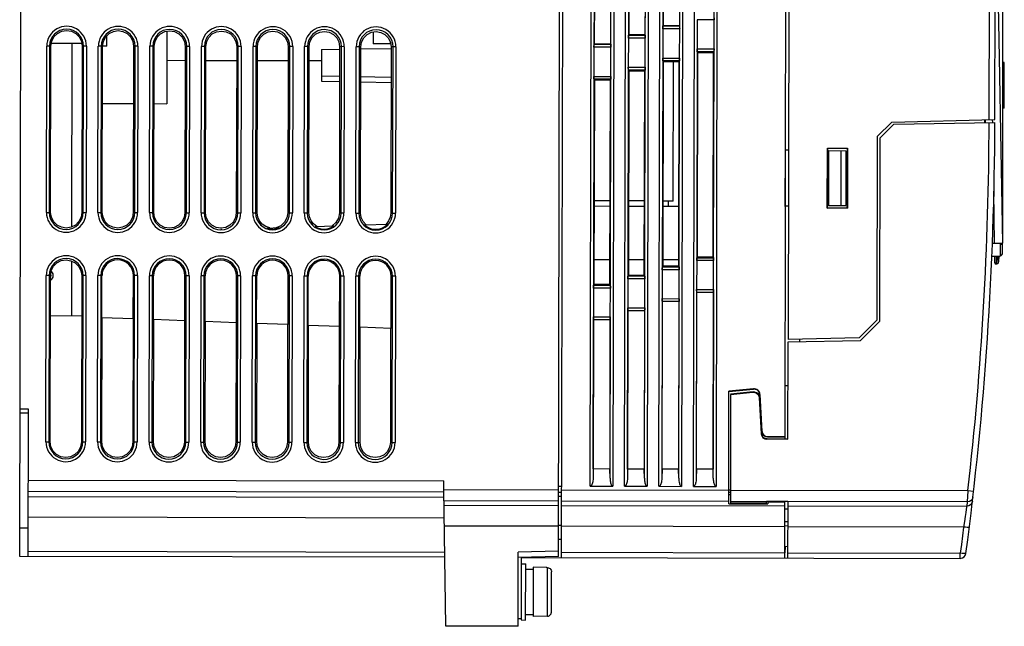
# Model space of a CAD drawing. Extents: x 0 to 420, y 0 to 297.
# Tile 1 of 24: x 96 to 156, y 106 to 143. Entities that reach past the tile are written whole.
import ezdxf

# ---------------------------------------------------------------- set-up
doc = ezdxf.new("R2010")
doc.units = 0
doc.header["$LTSCALE"] = 23.1
doc.layers.get('0').update_dxf_attribs({"linetype": 'CONTINUOUS'})

msp = doc.modelspace()

# ---------------------------------------------------------------- linework, layer by layer
at = {"color": 7, "linetype": 'CONTINUOUS'}
for p, q in [((95.747, 110.64), (95.902, 187.64)), ((128.647, 110.638), (128.802, 187.574)), ((128.977, 187.574), (128.822, 110.574)), ((142.522, 135.475), (142.627, 187.546)), ((142.802, 187.546), (142.674, 123.879)), ((154.951, 137.287), (155.052, 187.521)), ((155.301, 137.296), (155.401, 187.171)), ((130.59, 114.93), (130.727, 183.37)), ((132.109, 183.367), (131.972, 114.927)), ((132.69, 114.926), (132.827, 183.366)), ((134.209, 183.363), (134.072, 114.923)), ((134.79, 114.921), (134.927, 183.362)), ((136.309, 183.359), (136.172, 114.919)), ((136.89, 114.917), (137.027, 183.357)), ((138.409, 183.355), (138.272, 114.914)), ((155.774, 162.67), (155.774, 129.766)), ((135.047, 155.755), (135.021, 142.837)), ((136.053, 142.835), (136.079, 155.753)), ((138.154, 143.394), (138.18, 156.312)), ((132.946, 155.197), (132.92, 142.279)), ((133.952, 142.277), (133.978, 155.195)), ((135.065, 155.569), (135.04, 143.024)), ((136.06, 155.567), (136.035, 143.022)), ((130.845, 154.639), (130.819, 141.72)), ((131.851, 141.718), (131.877, 154.636)), ((132.964, 155.01), (132.939, 142.465)), ((133.959, 155.008), (133.934, 142.463)), ((130.863, 154.452), (130.837, 141.907)), ((131.858, 154.45), (131.832, 141.905)), ((137.122, 143.396), (137.118, 141.614)), ((138.154, 143.394), (137.122, 143.396)), ((138.15, 141.612), (138.154, 143.394)), ((104.736, 142.689), (104.728, 138.272)), ((117.336, 142.644), (117.335, 141.922)), ((135.021, 142.837), (135.017, 141.055)), ((136.053, 142.835), (135.021, 142.837)), ((135.04, 143.024), (135.03, 143.014)), ((135.03, 143.014), (136.044, 143.012)), ((136.035, 143.022), (135.04, 143.024)), ((136.035, 143.022), (136.044, 143.012)), ((136.049, 141.053), (136.053, 142.835)), ((97.683, 141.961), (99.535, 141.958)), ((98.938, 130.755), (98.96, 141.959)), ((101.06, 141.78), (101.061, 142.407)), ((118.406, 141.92), (117.335, 141.922)), ((118.385, 141.92), (118.385, 142.037)), ((132.92, 142.279), (132.916, 140.497)), ((133.952, 142.277), (132.92, 142.279)), ((132.939, 142.465), (132.929, 142.456)), ((132.929, 142.456), (133.943, 142.454)), ((133.934, 142.463), (132.939, 142.465)), ((133.934, 142.463), (133.943, 142.454)), ((133.948, 140.495), (133.952, 142.277)), ((97.379, 131.637), (97.399, 141.787)), ((97.654, 141.786), (97.399, 141.787)), ((97.574, 141.787), (97.553, 131.637)), ((97.634, 131.636), (97.654, 141.787)), ((99.562, 141.783), (99.542, 131.633)), ((99.82, 141.782), (99.562, 141.783)), ((99.625, 131.633), (99.646, 141.782)), ((99.82, 141.782), (99.8, 131.632)), ((100.529, 131.631), (100.549, 141.781)), ((101.06, 141.78), (100.549, 141.781)), ((100.724, 141.78), (100.703, 131.63)), ((100.789, 131.63), (100.809, 141.78)), ((102.707, 141.776), (102.687, 131.626)), ((102.97, 141.776), (102.707, 141.776)), ((102.775, 131.626), (102.796, 141.776)), ((102.97, 141.776), (102.95, 131.626)), ((103.679, 131.624), (103.699, 141.774)), ((103.964, 141.774), (103.699, 141.774)), ((103.874, 141.774), (103.853, 131.624)), ((103.944, 131.624), (103.964, 141.774)), ((105.852, 141.77), (105.832, 131.62)), ((106.12, 141.769), (105.852, 141.77)), ((105.925, 131.62), (105.946, 141.77)), ((106.12, 141.769), (106.1, 131.62)), ((106.829, 131.618), (106.849, 141.768)), ((107.119, 141.767), (106.849, 141.768)), ((107.024, 141.768), (107.003, 131.618)), ((107.098, 131.617), (107.119, 141.768)), ((108.998, 141.764), (108.977, 131.614)), ((109.27, 141.763), (108.998, 141.764)), ((109.075, 131.614), (109.096, 141.764)), ((109.27, 141.763), (109.25, 131.613)), ((109.979, 131.612), (109.999, 141.762)), ((110.274, 141.761), (109.999, 141.762)), ((110.174, 141.761), (110.153, 131.611)), ((110.253, 131.611), (110.274, 141.761)), ((112.143, 141.757), (112.122, 131.607)), ((112.42, 141.757), (112.143, 141.757)), ((112.225, 131.607), (112.246, 141.757)), ((112.42, 141.757), (112.4, 131.607)), ((113.129, 131.605), (113.149, 141.755)), ((113.428, 141.755), (113.149, 141.755)), ((113.324, 141.755), (113.303, 131.605)), ((113.408, 131.605), (113.428, 141.755)), ((114.184, 141.58), (114.18, 139.653)), ((114.184, 141.58), (115.29, 141.597)), ((115.288, 141.751), (115.268, 131.601)), ((115.57, 141.75), (115.288, 141.751)), ((115.375, 131.601), (115.396, 141.751)), ((115.57, 141.75), (115.55, 131.601)), ((116.279, 131.599), (116.299, 141.749)), ((116.583, 141.748), (116.299, 141.749)), ((116.474, 141.749), (116.453, 131.599)), ((116.563, 131.598), (116.583, 141.749)), ((116.585, 141.617), (118.435, 141.646)), ((118.433, 141.745), (118.413, 131.595)), ((118.72, 141.744), (118.433, 141.745)), ((118.525, 131.595), (118.546, 141.745)), ((118.72, 141.744), (118.7, 131.594)), ((130.819, 141.72), (130.815, 139.939)), ((131.851, 141.718), (130.819, 141.72)), ((130.837, 141.907), (130.828, 141.897)), ((130.828, 141.897), (131.842, 141.895)), ((131.832, 141.905), (130.837, 141.907)), ((131.832, 141.905), (131.842, 141.895)), ((131.847, 139.936), (131.851, 141.718)), ((137.118, 141.614), (137.092, 128.696)), ((137.118, 141.614), (138.15, 141.612)), ((138.141, 141.435), (137.127, 141.437)), ((137.171, 141.393), (137.127, 141.437)), ((137.146, 128.917), (137.171, 141.392)), ((137.171, 141.392), (138.096, 141.39)), ((138.096, 141.39), (138.071, 128.915)), ((138.096, 141.39), (138.141, 141.435)), ((138.124, 128.694), (138.15, 141.612)), ((105.851, 140.895), (104.733, 140.897)), ((108.996, 140.889), (107.117, 140.892)), ((112.141, 140.882), (110.272, 140.886)), ((114.183, 140.878), (113.427, 140.88)), ((135.017, 141.055), (134.991, 128.137)), ((135.017, 141.055), (136.049, 141.053)), ((136.04, 140.876), (135.026, 140.878)), ((135.068, 140.836), (135.026, 140.878)), ((135.043, 128.357), (135.068, 140.836)), ((135.068, 140.836), (135.997, 140.834)), ((135.656, 132.33), (135.673, 140.835)), ((135.997, 140.834), (135.972, 128.355)), ((135.997, 140.833), (136.04, 140.876)), ((136.023, 128.135), (136.049, 141.053)), ((155.879, 140.788), (155.774, 140.79)), ((155.879, 137.992), (155.879, 140.788)), ((132.916, 140.497), (132.89, 127.579)), ((132.916, 140.497), (133.948, 140.495)), ((133.939, 140.318), (132.925, 140.32)), ((132.965, 140.28), (132.925, 140.32)), ((132.94, 127.796), (132.965, 140.279)), ((132.965, 140.279), (133.898, 140.277)), ((133.898, 140.277), (133.873, 127.794)), ((133.898, 140.277), (133.939, 140.318)), ((133.922, 127.577), (133.948, 140.495)), ((114.18, 139.653), (115.284, 139.632)), ((114.18, 139.653), (115.284, 139.632)), ((115.284, 139.936), (114.181, 139.959)), ((116.579, 139.607), (118.429, 139.571)), ((116.579, 139.606), (118.429, 139.57)), ((130.815, 139.939), (130.789, 127.02)), ((130.815, 139.939), (131.847, 139.936)), ((131.838, 139.76), (130.824, 139.762)), ((130.862, 139.723), (130.824, 139.762)), ((130.837, 127.236), (130.862, 139.723)), ((130.862, 139.723), (131.799, 139.721)), ((131.799, 139.721), (131.773, 127.234)), ((131.799, 139.72), (131.838, 139.76)), ((131.821, 127.018), (131.847, 139.936)), ((100.802, 138.28), (102.7, 138.276)), ((103.957, 138.274), (104.728, 138.272)), ((155.879, 137.992), (155.774, 137.99)), ((149.011, 137.144), (148.124, 136.26)), ((149.011, 137.144), (155.301, 137.296)), ((149.138, 137.025), (155.3, 137.121)), ((154.671, 137.28), (154.67, 137.111)), ((154.735, 137.112), (154.733, 137.281)), ((155.146, 137.293), (155.149, 137.118)), ((148.299, 136.19), (149.138, 137.025)), ((148.124, 136.26), (148.101, 125.06)), ((148.276, 124.99), (148.299, 136.19)), ((142.5, 131.993), (142.507, 135.475)), ((142.522, 135.475), (142.507, 135.475)), ((142.515, 132.007), (142.522, 135.46)), ((142.516, 135.457), (142.522, 135.445)), ((142.522, 135.46), (142.697, 135.457)), ((145.07, 131.891), (145.077, 135.566)), ((145.077, 135.566), (146.302, 135.564)), ((145.106, 135.537), (145.077, 135.566)), ((145.086, 131.921), (145.093, 135.537)), ((145.09, 135.41), (145.135, 135.41)), ((145.093, 135.537), (145.106, 135.536)), ((146.273, 135.534), (145.106, 135.537)), ((145.135, 135.41), (145.128, 132.048)), ((145.147, 135.409), (145.14, 132.048)), ((145.147, 135.409), (146.204, 135.389)), ((145.91, 132.06), (145.917, 135.394)), ((146.202, 135.389), (146.195, 132.064)), ((146.215, 135.389), (146.209, 132.064)), ((146.273, 135.534), (146.265, 131.918)), ((146.273, 135.534), (146.302, 135.564)), ((146.302, 135.564), (146.295, 131.889)), ((155.214, 132.927), (155.264, 129.757)), ((131.784, 132.338), (130.847, 132.34)), ((133.882, 132.334), (132.949, 132.336)), ((135.656, 132.33), (135.051, 132.331)), ((135.375, 131.998), (135.376, 132.331)), ((131.783, 132.005), (130.846, 132.007)), ((133.881, 132.001), (132.948, 132.003)), ((135.979, 131.997), (135.05, 131.999)), ((142.487, 117.952), (142.515, 131.993)), ((142.515, 131.993), (142.5, 131.993)), ((142.515, 132.022), (142.509, 132.01)), ((142.69, 132.01), (142.515, 132.007)), ((145.07, 131.891), (145.099, 131.92)), ((146.295, 131.889), (145.07, 131.891)), ((145.128, 132.048), (145.086, 132.047)), ((145.086, 131.921), (145.099, 131.92)), ((145.099, 131.92), (146.265, 131.918)), ((145.14, 132.048), (146.197, 132.064)), ((146.265, 131.918), (146.295, 131.889)), ((97.379, 131.637), (97.634, 131.637)), ((99.542, 131.633), (99.8, 131.632)), ((100.529, 131.631), (100.789, 131.63)), ((102.687, 131.626), (102.95, 131.626)), ((103.679, 131.624), (103.944, 131.624)), ((105.832, 131.62), (106.1, 131.62)), ((106.829, 131.618), (107.098, 131.617)), ((108.977, 131.614), (109.25, 131.613)), ((109.979, 131.612), (110.253, 131.611)), ((112.122, 131.607), (112.4, 131.607)), ((113.129, 131.605), (113.408, 131.605)), ((115.268, 131.601), (115.55, 131.601)), ((116.279, 131.599), (116.563, 131.598)), ((118.279, 131.117), (118.121, 130.922)), ((118.413, 131.595), (118.7, 131.594)), ((108.328, 130.722), (108.037, 130.676)), ((108.073, 130.592), (108.072, 130.627)), ((111.026, 130.689), (110.778, 130.769)), ((110.844, 130.683), (111.595, 130.707)), ((111.695, 130.824), (111.409, 130.701)), ((113.792, 130.78), (114.94, 130.817)), ((115.063, 131.021), (114.83, 130.814)), ((116.809, 130.879), (118.215, 130.925)), ((155.149, 129.755), (155.77, 129.766)), ((155.636, 129.734), (155.149, 129.743)), ((155.284, 129.757), (155.284, 129.74)), ((155.636, 129.734), (155.634, 128.965)), ((155.636, 129.694), (155.771, 129.696)), ((155.773, 129.164), (155.771, 129.696)), ((130.84, 128.77), (131.777, 128.768)), ((132.942, 128.766), (133.875, 128.764)), ((135.044, 128.761), (135.973, 128.759)), ((137.092, 128.696), (137.089, 126.932)), ((138.124, 128.694), (137.092, 128.696)), ((137.146, 128.917), (137.102, 128.873)), ((137.102, 128.873), (138.116, 128.871)), ((138.071, 128.915), (137.146, 128.917)), ((138.071, 128.916), (138.116, 128.871)), ((138.121, 126.93), (138.124, 128.694)), ((155.109, 128.966), (155.634, 128.965)), ((155.284, 128.966), (155.284, 128.589)), ((155.384, 128.965), (155.384, 128.488)), ((155.389, 128.965), (155.389, 128.487)), ((98.927, 125.334), (98.933, 128.662)), ((134.991, 128.137), (134.988, 126.374)), ((136.023, 128.135), (134.991, 128.137)), ((135.043, 128.356), (135.001, 128.314)), ((135.001, 128.314), (136.015, 128.312)), ((135.972, 128.355), (135.043, 128.357)), ((135.972, 128.355), (136.015, 128.312)), ((136.02, 126.371), (136.023, 128.135)), ((155.389, 128.487), (155.384, 128.488)), ((155.431, 128.651), (155.389, 128.487)), ((155.389, 128.488), (155.418, 128.488)), ((97.351, 117.637), (97.371, 127.787)), ((97.626, 127.787), (97.371, 127.787)), ((97.546, 127.787), (97.525, 117.637)), ((97.606, 117.636), (97.626, 127.787)), ((97.657, 127.859), (97.641, 127.879)), ((97.707, 128.018), (97.669, 128.053)), ((99.534, 127.783), (99.514, 117.633)), ((99.792, 127.782), (99.534, 127.783)), ((99.597, 117.633), (99.618, 127.783)), ((99.792, 127.782), (99.771, 117.632)), ((100.501, 117.631), (100.521, 127.781)), ((100.773, 127.78), (100.521, 127.781)), ((100.696, 127.78), (100.675, 117.63)), ((100.768, 125.209), (100.773, 127.78)), ((102.684, 125.138), (102.69, 127.776)), ((102.942, 127.776), (102.69, 127.776)), ((102.747, 117.626), (102.768, 127.776)), ((102.942, 127.776), (102.921, 117.626)), ((103.651, 117.624), (103.671, 127.774)), ((103.923, 127.774), (103.671, 127.774)), ((103.846, 127.774), (103.825, 117.624)), ((103.918, 125.093), (103.923, 127.774)), ((105.834, 125.022), (105.84, 127.77)), ((106.092, 127.77), (105.84, 127.77)), ((105.897, 117.62), (105.918, 127.77)), ((106.092, 127.77), (106.071, 117.62)), ((106.801, 117.618), (106.821, 127.768)), ((107.073, 127.768), (106.821, 127.768)), ((106.995, 127.768), (106.975, 117.618)), ((107.068, 124.976), (107.073, 127.768)), ((108.984, 124.906), (108.99, 127.764)), ((109.242, 127.763), (108.99, 127.764)), ((109.047, 117.614), (109.068, 127.764)), ((109.242, 127.763), (109.221, 117.613)), ((109.951, 117.612), (109.971, 127.762)), ((110.223, 127.761), (109.971, 127.762)), ((110.145, 127.761), (110.125, 117.611)), ((110.218, 124.86), (110.223, 127.761)), ((112.134, 124.79), (112.14, 127.757)), ((112.392, 127.757), (112.14, 127.757)), ((112.197, 117.607), (112.218, 127.757)), ((112.392, 127.757), (112.371, 117.607)), ((113.101, 117.605), (113.121, 127.755)), ((113.373, 127.755), (113.121, 127.755)), ((113.295, 127.755), (113.275, 117.605)), ((113.367, 124.744), (113.373, 127.755)), ((115.283, 124.673), (115.29, 127.751)), ((115.542, 127.751), (115.29, 127.751)), ((115.347, 117.601), (115.368, 127.751)), ((115.542, 127.751), (115.521, 117.601)), ((116.251, 117.599), (116.271, 127.749)), ((116.523, 127.749), (116.271, 127.749)), ((116.445, 127.749), (116.425, 117.599)), ((116.517, 124.627), (116.523, 127.749)), ((118.433, 124.557), (118.44, 127.745)), ((118.692, 127.744), (118.44, 127.745)), ((118.497, 117.595), (118.518, 127.745)), ((118.692, 127.744), (118.671, 117.594)), ((132.89, 127.579), (132.887, 125.815)), ((133.922, 127.577), (132.89, 127.579)), ((132.94, 127.796), (132.899, 127.756)), ((132.899, 127.756), (133.914, 127.754)), ((133.873, 127.794), (132.94, 127.796)), ((133.873, 127.795), (133.914, 127.754)), ((133.919, 125.813), (133.922, 127.577)), ((130.789, 127.02), (130.785, 125.257)), ((131.821, 127.018), (130.789, 127.02)), ((130.837, 127.236), (130.798, 127.197)), ((130.798, 127.197), (131.813, 127.195)), ((131.773, 127.234), (130.837, 127.236)), ((131.773, 127.235), (131.813, 127.195)), ((131.818, 125.255), (131.821, 127.018)), ((137.089, 126.932), (137.065, 115.414)), ((137.089, 126.932), (138.121, 126.93)), ((138.098, 115.412), (138.121, 126.93)), ((134.988, 126.374), (134.965, 115.419)), ((134.988, 126.374), (136.02, 126.371)), ((135.998, 115.417), (136.02, 126.371)), ((137.076, 115.967), (137.098, 126.755)), ((138.111, 126.753), (137.098, 126.755)), ((138.111, 126.753), (138.09, 115.965)), ((132.887, 125.815), (132.865, 115.423)), ((132.887, 125.815), (133.919, 125.813)), ((133.898, 115.421), (133.919, 125.813)), ((134.976, 115.971), (134.997, 126.196)), ((136.01, 126.194), (134.997, 126.196)), ((136.01, 126.194), (135.99, 115.969)), ((97.621, 125.337), (99.529, 125.333)), ((100.761, 117.63), (100.776, 125.209)), ((102.684, 125.138), (100.768, 125.209)), ((102.674, 125.139), (102.659, 117.626)), ((103.915, 117.624), (103.93, 125.092)), ((105.834, 125.022), (103.918, 125.093)), ((130.786, 125.257), (130.765, 115.427)), ((130.776, 115.979), (130.795, 125.079)), ((130.785, 125.257), (131.818, 125.255)), ((131.808, 125.077), (130.795, 125.079)), ((131.808, 125.077), (131.79, 115.977)), ((131.798, 115.425), (131.817, 125.255)), ((132.876, 115.975), (132.896, 125.638)), ((133.909, 125.636), (132.896, 125.638)), ((133.909, 125.636), (133.89, 115.973)), ((105.819, 125.022), (105.804, 117.62)), ((108.984, 124.906), (107.068, 124.976)), ((107.07, 117.617), (107.085, 124.976)), ((108.964, 124.906), (108.949, 117.614)), ((112.134, 124.789), (110.218, 124.86)), ((110.225, 117.611), (110.24, 124.859)), ((112.109, 124.79), (112.094, 117.607)), ((115.283, 124.673), (113.367, 124.744)), ((113.38, 117.605), (113.394, 124.743)), ((115.254, 124.674), (115.24, 117.601)), ((118.433, 124.557), (116.517, 124.627)), ((116.535, 117.598), (116.549, 124.626)), ((118.399, 124.558), (118.385, 117.595)), ((148.101, 125.06), (147.021, 123.984)), ((147.098, 123.817), (148.276, 124.99)), ((147.021, 123.984), (142.674, 123.879)), ((143.374, 123.896), (143.374, 123.759)), ((142.662, 117.791), (142.674, 123.748)), ((142.674, 123.748), (147.098, 123.817)), ((140.552, 120.873), (139.062, 120.724)), ((140.554, 120.852), (140.552, 120.873)), ((142.668, 121.061), (142.493, 121.046)), ((139.049, 113.855), (139.062, 120.724)), ((139.062, 120.703), (140.554, 120.852)), ((139.167, 120.528), (139.154, 113.873)), ((140.536, 120.679), (139.167, 120.544)), ((139.167, 120.528), (140.52, 120.661)), ((140.536, 120.679), (140.52, 120.661)), ((140.904, 120.333), (140.919, 120.351)), ((140.904, 120.333), (141.032, 118.123)), ((141.048, 118.14), (140.919, 120.351)), ((140.959, 120.525), (140.939, 120.524)), ((140.939, 120.524), (141.068, 118.264)), ((141.088, 118.265), (140.959, 120.525)), ((96.29, 119.63), (95.765, 119.631)), ((96.29, 119.389), (95.765, 119.39)), ((96.272, 110.639), (96.29, 119.625)), ((141.048, 118.14), (141.032, 118.123)), ((141.068, 118.264), (141.088, 118.265)), ((141.417, 117.954), (142.487, 117.952)), ((141.417, 117.954), (141.417, 117.934)), ((141.417, 117.934), (142.487, 117.931)), ((142.487, 117.809), (142.487, 117.931)), ((97.351, 117.637), (97.606, 117.637)), ((99.514, 117.633), (99.771, 117.632)), ((100.501, 117.631), (100.761, 117.63)), ((102.659, 117.626), (102.921, 117.626)), ((103.651, 117.624), (103.915, 117.624)), ((105.804, 117.62), (106.071, 117.62)), ((106.801, 117.618), (107.07, 117.618)), ((108.949, 117.614), (109.221, 117.613)), ((109.951, 117.612), (110.225, 117.611)), ((112.094, 117.607), (112.371, 117.607)), ((113.101, 117.605), (113.38, 117.605)), ((115.24, 117.601), (115.521, 117.601)), ((116.251, 117.599), (116.535, 117.599)), ((118.385, 117.595), (118.671, 117.594)), ((141.381, 117.794), (141.397, 117.81)), ((142.662, 117.791), (141.381, 117.794)), ((141.397, 117.81), (142.662, 117.808)), ((130.776, 115.979), (130.765, 115.427)), ((131.79, 115.977), (130.776, 115.979)), ((131.798, 115.425), (131.79, 115.977)), ((132.876, 115.975), (132.865, 115.423)), ((133.89, 115.973), (132.876, 115.975)), ((133.898, 115.421), (133.89, 115.973)), ((134.976, 115.971), (134.965, 115.419)), ((135.99, 115.969), (134.976, 115.971)), ((135.998, 115.417), (135.99, 115.969)), ((137.076, 115.967), (137.065, 115.414)), ((138.09, 115.965), (137.076, 115.967)), ((138.098, 115.412), (138.09, 115.965)), ((96.281, 115.306), (121.645, 115.255)), ((121.643, 114.73), (121.645, 115.255)), ((128.831, 114.92), (128.656, 114.907)), ((130.59, 114.93), (131.972, 114.927)), ((132.69, 114.926), (134.072, 114.923)), ((134.79, 114.921), (136.172, 114.919)), ((136.89, 114.917), (138.272, 114.914)), ((96.279, 114.304), (121.655, 114.253)), ((121.651, 114.557), (96.28, 114.608)), ((121.643, 114.73), (128.655, 114.716)), ((121.777, 106.388), (121.648, 114.73)), ((128.655, 114.314), (128.83, 114.329)), ((128.667, 114.56), (128.841, 114.574)), ((128.83, 114.715), (139.05, 114.695)), ((139.05, 114.708), (139.155, 114.708)), ((139.155, 114.534), (139.05, 114.534)), ((139.05, 114.416), (139.155, 114.416)), ((139.155, 114.694), (153.657, 114.665)), ((153.657, 114.665), (153.634, 114.274)), ((153.657, 114.665), (154.005, 114.626)), ((128.654, 114.018), (121.659, 114.032)), ((121.663, 113.77), (128.653, 113.756)), ((128.828, 113.756), (142.478, 113.728)), ((139.049, 113.997), (128.829, 114.018)), ((139.049, 113.855), (141.429, 113.85)), ((139.154, 113.997), (141.359, 113.993)), ((141.359, 113.865), (139.154, 113.873)), ((153.617, 113.968), (141.359, 113.993)), ((142.654, 113.988), (141.359, 113.993)), ((141.359, 113.865), (141.359, 113.993)), ((141.429, 113.981), (142.479, 113.979)), ((141.429, 113.981), (141.429, 113.85)), ((142.472, 110.546), (142.479, 113.979)), ((142.654, 113.988), (142.647, 110.546)), ((142.653, 113.728), (153.586, 113.706)), ((153.617, 113.968), (153.586, 113.706)), ((142.653, 113.526), (142.478, 113.521)), ((121.675, 112.98), (96.277, 113.031)), ((128.651, 112.483), (121.683, 112.497)), ((128.826, 112.533), (128.651, 112.532)), ((142.476, 112.456), (128.826, 112.483)), ((142.651, 112.752), (142.476, 112.757)), ((142.476, 112.511), (142.645, 112.524)), ((153.395, 112.434), (142.651, 112.455)), ((95.751, 112.39), (96.276, 112.389)), ((128.649, 111.697), (128.824, 111.702)), ((142.473, 111.246), (142.648, 111.261)), ((142.498, 111.245), (142.484, 110.865)), ((96.273, 110.959), (121.707, 110.908)), ((126.189, 106.379), (126.198, 110.899)), ((128.648, 110.958), (126.198, 110.899)), ((128.823, 110.893), (142.473, 110.866)), ((142.648, 110.866), (153.191, 110.844)), ((153.19, 110.525), (153.191, 110.844)), ((121.712, 110.588), (95.747, 110.64)), ((128.647, 110.638), (126.197, 110.579)), ((126.372, 110.583), (126.364, 106.764)), ((126.371, 110.194), (126.651, 110.193)), ((126.372, 110.579), (153.19, 110.525)), ((126.644, 106.763), (126.651, 110.193)), ((126.651, 109.861), (127.106, 109.86)), ((127.106, 109.982), (127.1, 106.972)), ((127.946, 109.961), (127.106, 109.982)), ((127.946, 109.955), (127.946, 109.961)), ((127.986, 109.954), (127.946, 109.955)), ((127.98, 106.997), (127.986, 109.954)), ((127.986, 109.954), (128.04, 109.947)), ((128.04, 109.947), (128.09, 109.928)), ((128.09, 109.928), (128.136, 109.898)), ((128.136, 109.898), (128.173, 109.859)), ((128.173, 109.859), (128.202, 109.813)), ((128.22, 107.243), (128.225, 109.707)), ((126.645, 107.096), (127.1, 107.095)), ((128.085, 107.023), (128.13, 107.052)), ((128.13, 107.052), (128.168, 107.091)), ((128.168, 107.091), (128.196, 107.137)), ((128.196, 107.137), (128.214, 107.188)), ((128.214, 107.188), (128.22, 107.243)), ((126.364, 106.834), (126.189, 106.834)), ((126.364, 106.764), (126.644, 106.763)), ((127.94, 106.99), (127.1, 106.972)), ((127.98, 106.997), (127.94, 106.996)), ((127.94, 106.99), (127.94, 106.996)), ((127.98, 106.997), (128.034, 107.004)), ((128.034, 107.004), (128.085, 107.023)), ((126.189, 106.379), (121.777, 106.388))]:
    msp.add_line(p, q, dxfattribs=at)
for points in [[(155.332, 152.891), (155.356, 151.869), (155.572, 141.071), (155.762, 129.766)], [(138.145, 143.571), (138.149, 143.554), (138.152, 143.514), (138.153, 143.457), (138.154, 143.394)], [(97.654, 141.787), (97.702, 142.082), (97.838, 142.348), (98.049, 142.558), (98.316, 142.692), (98.612, 142.738)], [(98.612, 142.738), (98.907, 142.691), (99.171, 142.554), (99.381, 142.344), (99.516, 142.078), (99.562, 141.783)], [(100.809, 141.78), (100.857, 142.075), (100.992, 142.339), (101.202, 142.547), (101.467, 142.682), (101.762, 142.727)], [(101.762, 142.727), (102.055, 142.68), (102.319, 142.544), (102.527, 142.334), (102.661, 142.07), (102.707, 141.776)], [(103.964, 141.774), (104.011, 142.067), (104.146, 142.329), (104.355, 142.537), (104.618, 142.671), (104.912, 142.716)], [(104.912, 142.716), (105.204, 142.669), (105.466, 142.534), (105.673, 142.325), (105.807, 142.063), (105.852, 141.77)], [(107.119, 141.768), (107.166, 142.059), (107.3, 142.32), (107.508, 142.527), (107.77, 142.66), (108.062, 142.705)], [(108.062, 142.705), (108.352, 142.658), (108.613, 142.524), (108.819, 142.316), (108.952, 142.055), (108.998, 141.764)], [(110.274, 141.761), (110.32, 142.051), (110.454, 142.311), (110.661, 142.517), (110.921, 142.649), (111.212, 142.694)], [(111.212, 142.694), (111.501, 142.647), (111.76, 142.513), (111.965, 142.307), (112.097, 142.047), (112.143, 141.757)], [(113.428, 141.755), (113.475, 142.043), (113.608, 142.302), (113.814, 142.507), (114.073, 142.638), (114.362, 142.683)], [(114.362, 142.683), (114.649, 142.636), (114.907, 142.503), (115.112, 142.298), (115.243, 142.039), (115.288, 141.751)], [(116.583, 141.749), (116.629, 142.035), (116.762, 142.293), (116.966, 142.496), (117.224, 142.627), (117.511, 142.672)], [(117.511, 142.672), (117.798, 142.625), (118.054, 142.493), (118.258, 142.289), (118.388, 142.031), (118.433, 141.745)], [(135.021, 142.837), (135.022, 142.9), (135.024, 142.957), (135.027, 142.998), (135.03, 143.014)], [(136.044, 143.012), (136.048, 142.996), (136.051, 142.955), (136.052, 142.898), (136.053, 142.835)], [(132.92, 142.279), (132.921, 142.341), (132.923, 142.399), (132.926, 142.439), (132.929, 142.456)], [(133.943, 142.454), (133.947, 142.437), (133.949, 142.397), (133.951, 142.34), (133.952, 142.277)], [(130.819, 141.72), (130.819, 141.783), (130.821, 141.84), (130.824, 141.881), (130.828, 141.897)], [(131.842, 141.895), (131.845, 141.879), (131.848, 141.838), (131.85, 141.781), (131.851, 141.718)], [(137.127, 141.437), (137.124, 141.453), (137.121, 141.494), (137.119, 141.551), (137.118, 141.614)], [(138.15, 141.612), (138.15, 141.549), (138.148, 141.492), (138.145, 141.451), (138.141, 141.435)], [(135.026, 140.878), (135.022, 140.895), (135.02, 140.935), (135.018, 140.992), (135.017, 141.055)], [(136.049, 141.053), (136.048, 140.991), (136.046, 140.933), (136.043, 140.893), (136.04, 140.876)], [(132.925, 140.32), (132.921, 140.336), (132.918, 140.377), (132.917, 140.434), (132.916, 140.497)], [(133.948, 140.495), (133.947, 140.432), (133.945, 140.375), (133.942, 140.334), (133.939, 140.318)], [(118.429, 139.873), (117.44, 139.894), (116.58, 139.91)], [(130.824, 139.762), (130.82, 139.778), (130.817, 139.818), (130.816, 139.876), (130.815, 139.939)], [(131.847, 139.936), (131.846, 139.874), (131.844, 139.817), (131.841, 139.776), (131.838, 139.76)], [(98.587, 130.681), (98.291, 130.728), (98.026, 130.864), (97.816, 131.075), (97.68, 131.34), (97.634, 131.636)], [(99.542, 131.633), (99.494, 131.337), (99.358, 131.072), (99.148, 130.863), (98.883, 130.727), (98.587, 130.681)], [(101.737, 130.679), (101.443, 130.726), (101.179, 130.861), (100.97, 131.071), (100.835, 131.336), (100.789, 131.63)], [(102.687, 131.626), (102.64, 131.333), (102.504, 131.069), (102.295, 130.86), (102.031, 130.726), (101.737, 130.679)], [(104.887, 130.678), (104.594, 130.724), (104.332, 130.859), (104.123, 131.068), (103.99, 131.331), (103.944, 131.624)], [(105.832, 131.62), (105.785, 131.328), (105.651, 131.065), (105.442, 130.858), (105.18, 130.724), (104.887, 130.678)], [(108.037, 130.676), (107.746, 130.723), (107.484, 130.856), (107.277, 131.064), (107.144, 131.326), (107.098, 131.617)], [(108.977, 131.614), (108.93, 131.323), (108.797, 131.062), (108.589, 130.855), (108.328, 130.722)], [(110.778, 130.769), (110.562, 130.915), (110.395, 131.114), (110.289, 131.352), (110.253, 131.611)], [(112.122, 131.607), (112.07, 131.301), (111.922, 131.031), (111.695, 130.824)], [(113.899, 130.783), (113.695, 130.931), (113.54, 131.126), (113.442, 131.356), (113.408, 131.605)], [(115.268, 131.601), (115.215, 131.294), (115.063, 131.021)], [(116.9, 130.882), (116.718, 131.084), (116.602, 131.33), (116.563, 131.598)], [(118.413, 131.595), (118.378, 131.347), (118.279, 131.117)], [(155.771, 129.696), (155.771, 129.731), (155.771, 129.756), (155.77, 129.766)], [(97.626, 127.787), (97.674, 128.082), (97.81, 128.348), (98.021, 128.558), (98.287, 128.692), (98.583, 128.738)], [(98.583, 128.738), (98.879, 128.691), (99.143, 128.554), (99.353, 128.344), (99.488, 128.078), (99.534, 127.783)], [(137.092, 128.696), (137.093, 128.758), (137.095, 128.816), (137.098, 128.856), (137.102, 128.873)], [(138.116, 128.871), (138.119, 128.854), (138.122, 128.814), (138.124, 128.757), (138.124, 128.694)], [(155.463, 128.965), (155.456, 128.817), (155.431, 128.651)], [(134.991, 128.137), (134.992, 128.2), (134.994, 128.257), (134.997, 128.298), (135.001, 128.314)], [(136.015, 128.312), (136.018, 128.296), (136.021, 128.255), (136.023, 128.198), (136.023, 128.135)], [(97.626, 127.676), (97.656, 127.713), (97.676, 127.787), (97.657, 127.859)], [(97.626, 127.484), (97.644, 127.496), (97.709, 127.558)], [(97.709, 127.558), (97.755, 127.623), (97.784, 127.688), (97.798, 127.754), (97.798, 127.82), (97.784, 127.887), (97.754, 127.953), (97.707, 128.018)], [(132.89, 127.579), (132.891, 127.641), (132.893, 127.699), (132.896, 127.74), (132.899, 127.756)], [(133.914, 127.754), (133.917, 127.737), (133.92, 127.697), (133.922, 127.64), (133.922, 127.577)], [(130.789, 127.02), (130.79, 127.083), (130.792, 127.14), (130.795, 127.181), (130.798, 127.197)], [(131.813, 127.195), (131.816, 127.179), (131.819, 127.138), (131.82, 127.081), (131.821, 127.018)], [(137.098, 126.755), (137.094, 126.768), (137.091, 126.809), (137.09, 126.867), (137.089, 126.932)], [(138.121, 126.93), (138.12, 126.865), (138.118, 126.807), (138.115, 126.766), (138.111, 126.753)], [(134.997, 126.196), (134.993, 126.21), (134.99, 126.25), (134.988, 126.308), (134.988, 126.374)], [(136.02, 126.371), (136.019, 126.307), (136.017, 126.248), (136.014, 126.208), (136.01, 126.194)], [(132.896, 125.638), (132.892, 125.651), (132.889, 125.692), (132.887, 125.75), (132.887, 125.815)], [(133.919, 125.813), (133.918, 125.748), (133.916, 125.69), (133.913, 125.649), (133.909, 125.636)], [(130.795, 125.079), (130.791, 125.093), (130.788, 125.133), (130.786, 125.192), (130.786, 125.257)], [(131.817, 125.255), (131.817, 125.19), (131.815, 125.131), (131.811, 125.091), (131.808, 125.077)], [(140.52, 120.661), (140.633, 120.653), (140.736, 120.611), (140.821, 120.539), (140.879, 120.443), (140.904, 120.333)], [(140.919, 120.351), (140.895, 120.461), (140.837, 120.557), (140.752, 120.629), (140.648, 120.672), (140.536, 120.679)], [(141.032, 118.123), (141.065, 117.995), (141.141, 117.889), (141.251, 117.819), (141.381, 117.794)], [(141.395, 117.811), (141.267, 117.836), (141.157, 117.906), (141.081, 118.011), (141.048, 118.14)], [(98.559, 116.681), (98.263, 116.728), (97.998, 116.864), (97.788, 117.075), (97.652, 117.34), (97.606, 117.636)], [(99.514, 117.633), (99.466, 117.337), (99.33, 117.072), (99.12, 116.863), (98.855, 116.727), (98.559, 116.681)], [(101.709, 116.679), (101.415, 116.726), (101.151, 116.861), (100.941, 117.071), (100.807, 117.336), (100.761, 117.63)], [(102.659, 117.626), (102.611, 117.333), (102.476, 117.069), (102.267, 116.86), (102.003, 116.726), (101.709, 116.679)], [(104.859, 116.678), (104.566, 116.724), (104.303, 116.859), (104.095, 117.068), (103.961, 117.331), (103.915, 117.624)], [(105.804, 117.62), (105.757, 117.328), (105.622, 117.065), (105.414, 116.858), (105.152, 116.724), (104.859, 116.678)], [(108.009, 116.676), (107.718, 116.723), (107.456, 116.857), (107.249, 117.064), (107.116, 117.326), (107.07, 117.617)], [(108.949, 117.614), (108.902, 117.323), (108.769, 117.062), (108.561, 116.855), (108.3, 116.722), (108.009, 116.676)], [(111.159, 116.675), (110.869, 116.721), (110.609, 116.854), (110.403, 117.061), (110.271, 117.321), (110.225, 117.611)], [(112.094, 117.607), (112.048, 117.318), (111.915, 117.058), (111.709, 116.853), (111.449, 116.72), (111.159, 116.675)], [(114.309, 116.673), (114.021, 116.719), (113.762, 116.852), (113.557, 117.057), (113.425, 117.316), (113.38, 117.605)], [(115.24, 117.601), (115.193, 117.313), (115.061, 117.055), (114.856, 116.85), (114.597, 116.719), (114.309, 116.673)], [(117.459, 116.672), (117.172, 116.717), (116.915, 116.849), (116.711, 117.054), (116.58, 117.311), (116.535, 117.598)], [(118.385, 117.595), (118.339, 117.308), (118.207, 117.051), (118.003, 116.848), (117.746, 116.717), (117.459, 116.672)], [(130.765, 115.427), (130.761, 115.339), (130.753, 115.261), (130.742, 115.192), (130.728, 115.13), (130.711, 115.076), (130.691, 115.026), (130.665, 114.981), (130.634, 114.946), (130.59, 114.93)], [(131.798, 115.425), (131.802, 115.338), (131.81, 115.26), (131.821, 115.191), (131.834, 115.13), (131.85, 115.076), (131.87, 115.026), (131.896, 114.98), (131.927, 114.944), (131.972, 114.927)], [(132.865, 115.423), (132.861, 115.335), (132.853, 115.257), (132.842, 115.187), (132.828, 115.126), (132.811, 115.072), (132.791, 115.022), (132.765, 114.977), (132.734, 114.941), (132.69, 114.926)], [(133.898, 115.421), (133.902, 115.334), (133.91, 115.256), (133.921, 115.187), (133.934, 115.126), (133.95, 115.072), (133.97, 115.022), (133.996, 114.976), (134.027, 114.939), (134.072, 114.923)], [(134.965, 115.419), (134.961, 115.331), (134.953, 115.253), (134.942, 115.183), (134.928, 115.122), (134.911, 115.068), (134.891, 115.018), (134.865, 114.972), (134.834, 114.937), (134.79, 114.921)], [(135.998, 115.417), (136.002, 115.33), (136.01, 115.252), (136.021, 115.183), (136.034, 115.122), (136.05, 115.067), (136.07, 115.018), (136.096, 114.971), (136.127, 114.935), (136.172, 114.919)], [(137.065, 115.414), (137.061, 115.327), (137.053, 115.248), (137.042, 115.179), (137.028, 115.117), (137.011, 115.063), (136.991, 115.014), (136.965, 114.968), (136.934, 114.933), (136.89, 114.917)], [(138.098, 115.412), (138.102, 115.325), (138.11, 115.248), (138.121, 115.179), (138.134, 115.117), (138.15, 115.063), (138.17, 115.013), (138.196, 114.967), (138.227, 114.931), (138.272, 114.914)], [(153.965, 114.276), (153.928, 114.157), (153.853, 114.059), (153.745, 113.992), (153.617, 113.968)], [(153.634, 114.274), (153.619, 114.016), (153.617, 113.968)], [(153.586, 113.706), (153.577, 113.642), (153.557, 113.507), (153.53, 113.326), (153.493, 113.074), (153.447, 112.772), (153.395, 112.434)], [(153.935, 114.014), (153.898, 113.895), (153.823, 113.797), (153.714, 113.73), (153.586, 113.706)], [(153.395, 112.434), (153.328, 111.904), (153.26, 111.374), (153.191, 110.844)], [(153.742, 112.421), (153.725, 112.414), (153.677, 112.412), (153.602, 112.414), (153.505, 112.422), (153.395, 112.434)], [(153.538, 110.829), (153.52, 110.822), (153.472, 110.82), (153.398, 110.823), (153.301, 110.831), (153.191, 110.844)], [(128.202, 109.813), (128.219, 109.761), (128.225, 109.707)]]:
    msp.add_lwpolyline(points, dxfattribs=at)
for centre, radius, start, end in [((98.61, 141.785), 1.21, 359.88487, 179.8889), ((98.61, 141.785), 1.036, 359.88487, 179.88487), ((101.76, 141.778), 1.21, 359.88487, 179.8889), ((101.76, 141.778), 1.036, 359.88487, 179.88487), ((104.91, 141.772), 1.21, 359.88487, 179.8889), ((104.91, 141.772), 1.036, 359.88487, 179.88487), ((108.06, 141.766), 1.21, 359.88487, 179.8889), ((108.06, 141.766), 1.036, 359.88487, 179.88487), ((111.21, 141.759), 1.21, 359.88487, 179.8889), ((111.21, 141.759), 1.036, 359.88487, 179.88487), ((114.36, 141.753), 1.21, 359.88487, 179.8889), ((114.36, 141.753), 1.036, 359.88487, 179.88487), ((117.51, 141.747), 1.21, 359.88487, 179.8889), ((117.51, 141.747), 1.036, 359.88487, 179.88487), ((-47.734, 137.529), 203.035, 352.44351, 359.88487), ((-47.734, 137.529), 202.685, 353.52313, 359.88314), ((98.589, 131.635), 1.21, 179.88487, 359.8889), ((98.589, 131.635), 1.036, 179.88487, 359.88487), ((101.739, 131.628), 1.21, 179.88487, 359.8889), ((101.739, 131.628), 1.036, 179.88487, 359.88487), ((104.889, 131.622), 1.21, 179.88487, 359.8889), ((104.889, 131.622), 1.036, 179.88487, 359.88487), ((108.039, 131.616), 1.21, 179.88487, 359.8889), ((108.039, 131.616), 1.036, 179.88487, 359.88487), ((111.189, 131.609), 1.21, 179.88487, 359.8889), ((111.189, 131.609), 1.036, 179.88487, 359.88487), ((114.339, 131.603), 1.21, 179.88487, 359.8889), ((114.339, 131.603), 1.036, 179.88487, 359.88487), ((117.489, 131.597), 1.21, 179.88487, 359.8889), ((117.489, 131.597), 1.036, 179.88487, 359.88487), ((111.189, 131.609), 0.989, 249.57116, 294.19857), ((114.339, 131.603), 0.989, 236.36712, 307.40262), ((117.489, 131.597), 0.989, 226.5331, 317.23663), ((98.582, 127.785), 1.21, 359.88487, 179.8889), ((98.582, 127.785), 1.036, 359.88487, 179.88487), ((101.732, 127.778), 1.21, 359.88487, 179.8889), ((101.732, 127.778), 1.036, 359.88487, 179.88487), ((101.732, 127.778), 0.958, 359.88487, 179.88487), ((104.882, 127.772), 1.21, 359.88487, 179.8889), ((104.882, 127.772), 1.036, 359.88487, 179.88487), ((104.882, 127.772), 0.958, 359.88487, 179.88487), ((108.032, 127.766), 1.21, 359.88487, 179.8889), ((108.032, 127.766), 1.036, 359.88487, 179.88487), ((108.032, 127.766), 0.958, 359.88487, 179.88487), ((111.182, 127.759), 1.21, 359.88487, 179.8889), ((111.182, 127.759), 1.036, 359.88487, 179.88487), ((111.182, 127.759), 0.958, 359.88487, 179.88487), ((114.332, 127.753), 1.21, 359.88487, 179.8889), ((114.332, 127.753), 1.036, 359.88487, 179.88487), ((114.332, 127.753), 0.958, 359.88487, 179.88487), ((117.481, 127.747), 1.21, 359.88487, 179.8889), ((117.481, 127.747), 1.036, 359.88487, 179.88487), ((117.481, 127.747), 0.958, 359.88487, 179.88487), ((153.814, 128.978), 1.75, 346.38647, 359.59108), ((155.596, 129.164), 0.175, 282.91558, 0.23224), ((155.385, 128.589), 0.102, 180, 269), ((155.416, 128.59), 0.102, 271, 346.38647), ((140.589, 120.504), 0.37, 3.27488, 95.71121), ((140.589, 120.504), 0.35, 3.27488, 95.71121), ((141.417, 118.284), 0.35, 183.27488, 269.88487), ((141.417, 118.284), 0.33, 183.27488, 269.88487), ((98.561, 117.635), 1.21, 179.88487, 359.8889), ((98.561, 117.635), 1.036, 179.88487, 359.88487), ((101.711, 117.628), 1.21, 179.88487, 359.8889), ((101.711, 117.628), 1.036, 179.88487, 359.88487), ((104.861, 117.622), 1.21, 179.88487, 359.8889), ((104.861, 117.622), 1.036, 179.88487, 359.88487), ((108.011, 117.616), 1.21, 179.88487, 359.8889), ((108.011, 117.616), 1.036, 179.88487, 359.88487), ((111.161, 117.609), 1.21, 179.88487, 359.8889), ((111.161, 117.609), 1.036, 179.88487, 359.88487), ((114.311, 117.603), 1.21, 179.88487, 359.8889), ((114.311, 117.603), 1.036, 179.88487, 359.88487), ((117.461, 117.597), 1.21, 179.88487, 359.8889), ((117.461, 117.597), 1.036, 179.88487, 359.88487), ((153.191, 110.875), 0.35, 269.88487, 352.44351)]:
    msp.add_arc(centre, radius, start, end, dxfattribs=at)

doc.saveas('drawing.dxf')
